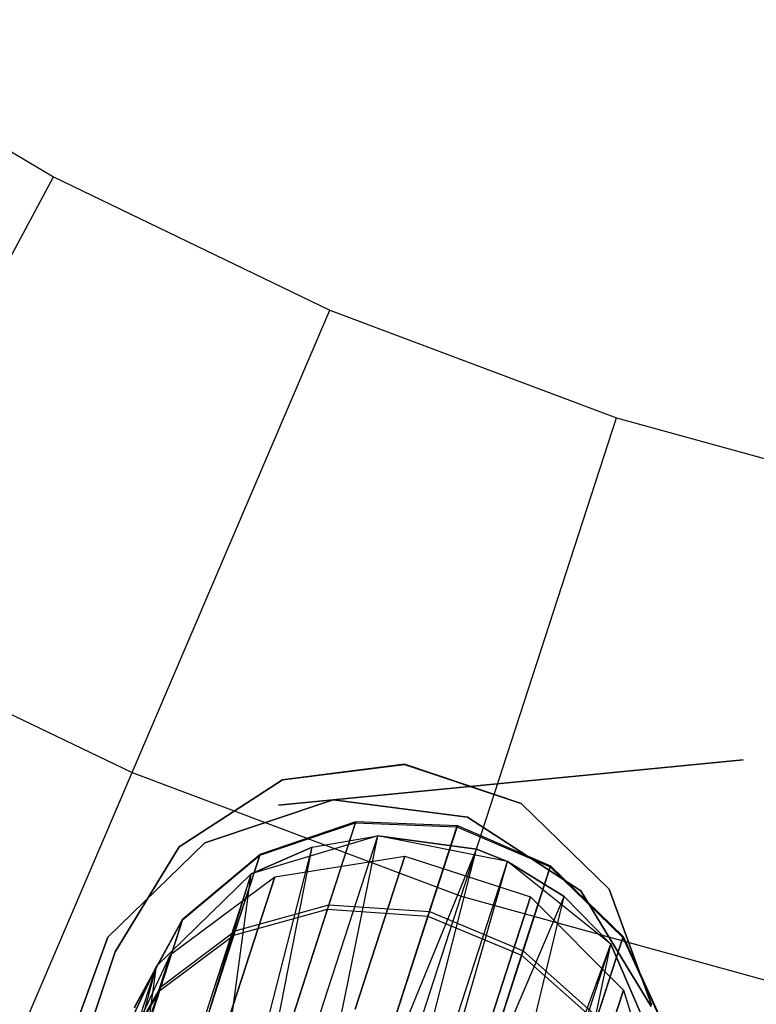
# Model space of a CAD drawing. Extents: x 0.3 to 7.1, y -3.38 to 3.38.
# Tile 146 of 256: x 3.1 to 3.36, y -1.39 to -1.03. Entities that reach past the tile are written whole.
import ezdxf

# ---------------------------------------------------------------- set-up
doc = ezdxf.new("R2010")
doc.units = 0
doc.header["$LTSCALE"] = 2.54
doc.layers.get('0').update_dxf_attribs({"linetype": 'CONTINUOUS'})

# ---------------------------------------------------------------- blocks, each defined once
blk = doc.blocks.new('SINGLES_AVVSTL_STL')
at = {"color": 0}
for p, q in [((3.01539, -1.03153, 5.4454), (3.1106, -1.08842, 5.4454)), ((3.01539, -1.03153, 5.4454), (3.1106, -1.08842, 5.4454)), ((3.02437, -1.24866, 5.30457), (3.1106, -1.08842, 5.4454)), ((3.02437, -1.24866, 5.30457), (3.1106, -1.08842, 5.4454)), ((3.1106, -1.08842, 5.4454), (3.21052, -1.13654, 5.4454)), ((3.1106, -1.08842, 5.4454), (3.21052, -1.13654, 5.4454)), ((3.139, -1.30386, 5.30457), (3.21052, -1.13654, 5.4454)), ((3.139, -1.30386, 5.30457), (3.21052, -1.13654, 5.4454)), ((3.21052, -1.13654, 5.4454), (3.31435, -1.17551, 5.4454)), ((3.21052, -1.13654, 5.4454), (3.31435, -1.17551, 5.4454)), ((3.25812, -1.34857, 5.30457), (3.31435, -1.17551, 5.4454)), ((3.25812, -1.34857, 5.30457), (3.31435, -1.17551, 5.4454)), ((3.31435, -1.17551, 5.4454), (3.42126, -1.20501, 5.4454)), ((3.31435, -1.17551, 5.4454), (3.42126, -1.20501, 5.4454)), ((3.02437, -1.24866, 5.30457), (3.139, -1.30386, 5.30457)), ((3.02437, -1.24866, 5.30457), (3.139, -1.30386, 5.30457)), ((3.3602, -1.29919, 61.72336), (3.19194, -1.31565, 61.72336)), ((3.19194, -1.31565, 61.52336), (3.3602, -1.29919, 61.52336)), ((3.21183, -1.31372, 61.72336), (3.3602, -1.29919, 61.72336)), ((3.21183, -1.31372, 61.52336), (3.3602, -1.29919, 61.52336)), ((3.19342, -1.30643, 54.83894), (3.23758, -1.30084, 54.83894)), ((3.23758, -1.30084, 54.63894), (3.19342, -1.30643, 54.63894)), ((3.23758, -1.30084, 54.63894), (3.19342, -1.30643, 54.63894)), ((3.19342, -1.30643, 54.83894), (3.23758, -1.30084, 54.83894)), ((3.19342, -1.30644, 20.47364), (3.23758, -1.30085, 20.47364)), ((3.23758, -1.30085, 20.27364), (3.19342, -1.30644, 20.27364)), ((3.23758, -1.30085, 20.27364), (3.19342, -1.30644, 20.27364)), ((3.19342, -1.30644, 20.47364), (3.23758, -1.30085, 20.47364)), ((3.23758, -1.30084, 54.83894), (3.27978, -1.31497, 54.83894)), ((3.27978, -1.31497, 54.63894), (3.23758, -1.30084, 54.63894)), ((3.23758, -1.30084, 54.63894), (3.23758, -1.30084, 54.83894)), ((3.23758, -1.30084, 54.63894), (3.23758, -1.30084, 54.83894)), ((3.27978, -1.31497, 54.63894), (3.23758, -1.30084, 54.63894)), ((3.23758, -1.30084, 54.83894), (3.27978, -1.31497, 54.83894)), ((3.23758, -1.30085, 20.47364), (3.27978, -1.31497, 20.47364)), ((3.27978, -1.31497, 20.27364), (3.23758, -1.30085, 20.27364)), ((3.23758, -1.30085, 20.27364), (3.23758, -1.30085, 20.47364)), ((3.23758, -1.30085, 20.27364), (3.23758, -1.30085, 20.47364)), ((3.27978, -1.31497, 20.27364), (3.23758, -1.30085, 20.27364)), ((3.23758, -1.30085, 20.47364), (3.27978, -1.31497, 20.47364)), ((3.07222, -1.4601, 5.1494), (3.139, -1.30386, 5.30457)), ((3.07222, -1.4601, 5.1494), (3.139, -1.30386, 5.30457)), ((3.139, -1.30386, 5.30457), (3.25812, -1.34857, 5.30457)), ((3.139, -1.30386, 5.30457), (3.25812, -1.34857, 5.30457)), ((3.15607, -1.33063, 54.83894), (3.19342, -1.30643, 54.83894)), ((3.19342, -1.30643, 54.63894), (3.15607, -1.33063, 54.63894)), ((3.19342, -1.30643, 54.63894), (3.15607, -1.33063, 54.63894)), ((3.15607, -1.33063, 54.83894), (3.19342, -1.30643, 54.83894)), ((3.15607, -1.33063, 20.47364), (3.19342, -1.30644, 20.47364)), ((3.19342, -1.30644, 20.27364), (3.15607, -1.33063, 20.27364)), ((3.19342, -1.30644, 20.27364), (3.15607, -1.33063, 20.27364)), ((3.15607, -1.33063, 20.47364), (3.19342, -1.30644, 20.47364)), ((3.19342, -1.30643, 54.63894), (3.19342, -1.30643, 54.83894)), ((3.19342, -1.30643, 54.63894), (3.19342, -1.30643, 54.83894)), ((3.19342, -1.30644, 20.27364), (3.19342, -1.30644, 20.47364)), ((3.19342, -1.30644, 20.27364), (3.19342, -1.30644, 20.47364)), ((3.16539, -1.32921, 61.72336), (3.21183, -1.31372, 61.72336)), ((3.21183, -1.31372, 61.52336), (3.16539, -1.32921, 61.52336)), ((3.21183, -1.31372, 61.52336), (3.16539, -1.32921, 61.52336)), ((3.16539, -1.32921, 61.72336), (3.21183, -1.31372, 61.72336)), ((3.21183, -1.31372, 61.72336), (3.19194, -1.31565, 61.72336)), ((3.19194, -1.31565, 61.52336), (3.21183, -1.31372, 61.52336)), ((3.21183, -1.31372, 61.72336), (3.26039, -1.31992, 61.72336)), ((3.26039, -1.31992, 61.52336), (3.21183, -1.31372, 61.52336)), ((3.21183, -1.31372, 61.72336), (3.21183, -1.31372, 61.52336)), ((3.26039, -1.31992, 61.52336), (3.21183, -1.31372, 61.52336)), ((3.21183, -1.31372, 61.72336), (3.26039, -1.31992, 61.72336)), ((3.21183, -1.31372, 61.72336), (3.21183, -1.31372, 61.52336)), ((3.27978, -1.31497, 54.83894), (3.31168, -1.346, 54.83894)), ((3.31168, -1.346, 54.63894), (3.27978, -1.31497, 54.63894)), ((3.27978, -1.31497, 54.63894), (3.27978, -1.31497, 54.83894)), ((3.27978, -1.31497, 54.63894), (3.27978, -1.31497, 54.83894)), ((3.31168, -1.346, 54.63894), (3.27978, -1.31497, 54.63894)), ((3.27978, -1.31497, 54.83894), (3.31168, -1.346, 54.83894)), ((3.27978, -1.31497, 20.47364), (3.31168, -1.346, 20.47364)), ((3.31168, -1.346, 20.27364), (3.27978, -1.31497, 20.27364)), ((3.27978, -1.31497, 20.27364), (3.27978, -1.31497, 20.47364)), ((3.27978, -1.31497, 20.27364), (3.27978, -1.31497, 20.47364)), ((3.31168, -1.346, 20.27364), (3.27978, -1.31497, 20.27364)), ((3.27978, -1.31497, 20.47364), (3.31168, -1.346, 20.47364)), ((3.26039, -1.31992, 61.72336), (3.30146, -1.34657, 61.72336)), ((3.30146, -1.34657, 61.52336), (3.26039, -1.31992, 61.52336)), ((3.26039, -1.31992, 61.52336), (3.26039, -1.31992, 61.72336)), ((3.26039, -1.31992, 61.52336), (3.26039, -1.31992, 61.72336)), ((3.30146, -1.34657, 61.52336), (3.26039, -1.31992, 61.52336)), ((3.26039, -1.31992, 61.72336), (3.30146, -1.34657, 61.72336)), ((3.18525, -1.33371, 54.76616), (3.2199, -1.32196, 54.76956)), ((3.18525, -1.33371, 54.76616), (3.2199, -1.32196, 54.76956)), ((3.18536, -1.33335, 54.68663), (3.22003, -1.32157, 54.68344)), ((3.18536, -1.33335, 54.68663), (3.22003, -1.32157, 54.68344)), ((3.20974, -1.35323, 54.86556), (3.2199, -1.32196, 54.76956)), ((3.20974, -1.35323, 54.86556), (3.2199, -1.32196, 54.76956)), ((3.22003, -1.32157, 54.68344), (3.21026, -1.35163, 54.58784)), ((3.22003, -1.32157, 54.68344), (3.21026, -1.35163, 54.58784)), ((3.2199, -1.32196, 54.76956), (3.22003, -1.32157, 54.68344)), ((3.2199, -1.32196, 54.76956), (3.22003, -1.32157, 54.68344)), ((3.2199, -1.32196, 54.76956), (3.25659, -1.32343, 54.77109)), ((3.2199, -1.32196, 54.76956), (3.25659, -1.32343, 54.77109)), ((3.22003, -1.32157, 54.68344), (3.25672, -1.32303, 54.68199)), ((3.22003, -1.32157, 54.68344), (3.25672, -1.32303, 54.68199)), ((3.24607, -1.35579, 54.87044), (3.25659, -1.32343, 54.77109)), ((3.24607, -1.35579, 54.87044), (3.25659, -1.32343, 54.77109)), ((3.25672, -1.32303, 54.68199), (3.24661, -1.35413, 54.58307)), ((3.25672, -1.32303, 54.68199), (3.24661, -1.35413, 54.58307)), ((3.25659, -1.32343, 54.77109), (3.25672, -1.32303, 54.68199)), ((3.25659, -1.32343, 54.77109), (3.25672, -1.32303, 54.68199)), ((3.25659, -1.32343, 54.77109), (3.29036, -1.33792, 54.77057)), ((3.25659, -1.32343, 54.77109), (3.29036, -1.33792, 54.77057)), ((3.25672, -1.32303, 54.68199), (3.29048, -1.33753, 54.68248)), ((3.25672, -1.32303, 54.68199), (3.29048, -1.33753, 54.68248)), ((3.1701, -1.50467, 61.33123), (3.22793, -1.32674, 61.33122)), ((3.1701, -1.50467, 61.33123), (3.22793, -1.32674, 61.33122)), ((3.22793, -1.32674, 61.75081), (3.18206, -1.34043, 61.75081)), ((3.22793, -1.32674, 61.75081), (3.18206, -1.34043, 61.75081)), ((3.19051, -1.51, 61.32577), (3.22793, -1.32674, 61.33122)), ((3.19051, -1.51, 61.32577), (3.22793, -1.32674, 61.33122)), ((3.20416, -1.3308, 61.34243), (3.22793, -1.32674, 61.33122)), ((3.20416, -1.3308, 61.34243), (3.22793, -1.32674, 61.33122)), ((3.20416, -1.3308, 61.34243), (3.22793, -1.32674, 61.75081)), ((3.20416, -1.3308, 61.34243), (3.22793, -1.32674, 61.75081)), ((3.2749, -1.33594, 61.75081), (3.22793, -1.32674, 61.75081)), ((3.22793, -1.32674, 61.33122), (3.26366, -1.33152, 61.32472)), ((3.2749, -1.33594, 61.75081), (3.22793, -1.32674, 61.75081)), ((3.26366, -1.33152, 61.32472), (3.22793, -1.32674, 61.75081)), ((3.22793, -1.32674, 61.33122), (3.26366, -1.33152, 61.32472)), ((3.22793, -1.32674, 61.33122), (3.22793, -1.32674, 61.75081)), ((3.26366, -1.33152, 61.32472), (3.22793, -1.32674, 61.75081)), ((3.22793, -1.32674, 61.33122), (3.22793, -1.32674, 61.75081)), ((3.13027, -1.36331, 61.72336), (3.16539, -1.32921, 61.72336)), ((3.16539, -1.32921, 61.52336), (3.13027, -1.36331, 61.52336)), ((3.16539, -1.32921, 61.52336), (3.13027, -1.36331, 61.52336)), ((3.13027, -1.36331, 61.72336), (3.16539, -1.32921, 61.72336)), ((3.13291, -1.36863, 54.83894), (3.15607, -1.33063, 54.83894)), ((3.15607, -1.33063, 54.63894), (3.13291, -1.36863, 54.63894)), ((3.15607, -1.33063, 54.63894), (3.13291, -1.36863, 54.63894)), ((3.13291, -1.36863, 54.83894), (3.15607, -1.33063, 54.83894)), ((3.13291, -1.36863, 20.47364), (3.15607, -1.33063, 20.47364)), ((3.15607, -1.33063, 20.27364), (3.13291, -1.36863, 20.27364)), ((3.15607, -1.33063, 20.27364), (3.13291, -1.36863, 20.27364)), ((3.13291, -1.36863, 20.47364), (3.15607, -1.33063, 20.47364)), ((3.15607, -1.33063, 54.63894), (3.15607, -1.33063, 54.83894)), ((3.15607, -1.33063, 54.63894), (3.15607, -1.33063, 54.83894)), ((3.15607, -1.33063, 20.27364), (3.15607, -1.33063, 20.47364)), ((3.15607, -1.33063, 20.27364), (3.15607, -1.33063, 20.47364)), ((3.1602, -1.50253, 61.3357), (3.20416, -1.3308, 61.34243)), ((3.1602, -1.50253, 61.3357), (3.20416, -1.3308, 61.34243)), ((3.16539, -1.32921, 61.52336), (3.16539, -1.32921, 61.72336)), ((3.16539, -1.32921, 61.52336), (3.16539, -1.32921, 61.72336)), ((3.1701, -1.50467, 61.33123), (3.20416, -1.3308, 61.34243)), ((3.1701, -1.50467, 61.33123), (3.20416, -1.3308, 61.34243)), ((3.18206, -1.34043, 61.35841), (3.20416, -1.3308, 61.34243)), ((3.20416, -1.3308, 61.34243), (3.18206, -1.34043, 61.75081)), ((3.20416, -1.3308, 61.34243), (3.18206, -1.34043, 61.75081)), ((3.18206, -1.34043, 61.35841), (3.20416, -1.3308, 61.34243)), ((3.19051, -1.51, 61.32577), (3.26366, -1.33152, 61.32472)), ((3.19051, -1.51, 61.32577), (3.26366, -1.33152, 61.32472)), ((3.21571, -1.51811, 61.32545), (3.26366, -1.33152, 61.32472)), ((3.21571, -1.51811, 61.32545), (3.26366, -1.33152, 61.32472)), ((3.26366, -1.33152, 61.32472), (3.2749, -1.33594, 61.32545)), ((3.2749, -1.33594, 61.75081), (3.26366, -1.33152, 61.32472)), ((3.26366, -1.33152, 61.32472), (3.2749, -1.33594, 61.32545)), ((3.2749, -1.33594, 61.75081), (3.26366, -1.33152, 61.32472)), ((3.15731, -1.35709, 54.76136), (3.18525, -1.33371, 54.76616)), ((3.15731, -1.35709, 54.76136), (3.18525, -1.33371, 54.76616)), ((3.15741, -1.35678, 54.69113), (3.18536, -1.33335, 54.68663)), ((3.15741, -1.35678, 54.69113), (3.18536, -1.33335, 54.68663)), ((3.17586, -1.36259, 54.85482), (3.18525, -1.33371, 54.76616)), ((3.17586, -1.36259, 54.85482), (3.18525, -1.33371, 54.76616)), ((3.18536, -1.33335, 54.68663), (3.17634, -1.36111, 54.59835)), ((3.18536, -1.33335, 54.68663), (3.17634, -1.36111, 54.59835)), ((3.18525, -1.33371, 54.76616), (3.18536, -1.33335, 54.68663)), ((3.18525, -1.33371, 54.76616), (3.18536, -1.33335, 54.68663)), ((3.19067, -1.34156, 20.28282), (3.23768, -1.33404, 20.27784)), ((3.19067, -1.34156, 20.40604), (3.23768, -1.33404, 20.41103)), ((3.19067, -1.34156, 20.28282), (3.23768, -1.33404, 20.27784)), ((3.19067, -1.34156, 20.40604), (3.23768, -1.33404, 20.41103)), ((3.23768, -1.33404, 20.27784), (3.2197, -1.38938, 20.15803)), ((3.23768, -1.33404, 20.27784), (3.2197, -1.38938, 20.15803)), ((3.2197, -1.38938, 20.53083), (3.23768, -1.33404, 20.41103)), ((3.2197, -1.38938, 20.53083), (3.23768, -1.33404, 20.41103)), ((3.23768, -1.33404, 20.27784), (3.2832, -1.34883, 20.27784)), ((3.23768, -1.33404, 20.41103), (3.23768, -1.33404, 20.27784)), ((3.23768, -1.33404, 20.41103), (3.23768, -1.33404, 20.27784)), ((3.23768, -1.33404, 20.41103), (3.2832, -1.34883, 20.41103)), ((3.23768, -1.33404, 20.27784), (3.2832, -1.34883, 20.27784)), ((3.23768, -1.33404, 20.41103), (3.2832, -1.34883, 20.41103)), ((3.21571, -1.51811, 61.32545), (3.2749, -1.33594, 61.32545)), ((3.21571, -1.51811, 61.32545), (3.2749, -1.33594, 61.32545)), ((3.22192, -1.52037, 61.32648), (3.2749, -1.33594, 61.32545)), ((3.22192, -1.52037, 61.32648), (3.2749, -1.33594, 61.32545)), ((3.31222, -1.36591, 61.75081), (3.2749, -1.33594, 61.75081)), ((3.2749, -1.33594, 61.32545), (3.29538, -1.34866, 61.33122)), ((3.29538, -1.34866, 61.33122), (3.2749, -1.33594, 61.75081)), ((3.31222, -1.36591, 61.75081), (3.2749, -1.33594, 61.75081)), ((3.29538, -1.34866, 61.33122), (3.2749, -1.33594, 61.75081)), ((3.2749, -1.33594, 61.32545), (3.29538, -1.34866, 61.33122)), ((3.2749, -1.33594, 61.32545), (3.2749, -1.33594, 61.75081)), ((3.2749, -1.33594, 61.32545), (3.2749, -1.33594, 61.75081)), ((3.27996, -1.36992, 54.86879), (3.29036, -1.33792, 54.77057)), ((3.27996, -1.36992, 54.86879), (3.29036, -1.33792, 54.77057)), ((3.29048, -1.33753, 54.68248), (3.28049, -1.36828, 54.58468)), ((3.29048, -1.33753, 54.68248), (3.28049, -1.36828, 54.58468)), ((3.29036, -1.33792, 54.77057), (3.29048, -1.33753, 54.68248)), ((3.29036, -1.33792, 54.77057), (3.29048, -1.33753, 54.68248)), ((3.29036, -1.33792, 54.77057), (3.31664, -1.36348, 54.76807)), ((3.29036, -1.33792, 54.77057), (3.31664, -1.36348, 54.76807)), ((3.29048, -1.33753, 54.68248), (3.31676, -1.36311, 54.68483)), ((3.29048, -1.33753, 54.68248), (3.31676, -1.36311, 54.68483)), ((3.18206, -1.34043, 61.35841), (3.13073, -1.49837, 61.35842)), ((3.18206, -1.34043, 61.35841), (3.13073, -1.49837, 61.35842)), ((3.13385, -1.49861, 61.35514), (3.18206, -1.34043, 61.35841)), ((3.13385, -1.49861, 61.35514), (3.18206, -1.34043, 61.35841)), ((3.18206, -1.34043, 61.75081), (3.14781, -1.37386, 61.75081)), ((3.14781, -1.37386, 61.40079), (3.18206, -1.34043, 61.35841)), ((3.18206, -1.34043, 61.75081), (3.14781, -1.37386, 61.75081)), ((3.14781, -1.37386, 61.40079), (3.18206, -1.34043, 61.35841)), ((3.15295, -1.36966, 20.29165), (3.19067, -1.34156, 20.28282)), ((3.15295, -1.36966, 20.39721), (3.19067, -1.34156, 20.40604)), ((3.15295, -1.36966, 20.29165), (3.19067, -1.34156, 20.28282)), ((3.15295, -1.36966, 20.39721), (3.19067, -1.34156, 20.40604)), ((3.1602, -1.50253, 61.3357), (3.18206, -1.34043, 61.35841)), ((3.1602, -1.50253, 61.3357), (3.18206, -1.34043, 61.35841)), ((3.19067, -1.34156, 20.28282), (3.17404, -1.39276, 20.17199)), ((3.19067, -1.34156, 20.28282), (3.17404, -1.39276, 20.17199)), ((3.17404, -1.39276, 20.51688), (3.19067, -1.34156, 20.40604)), ((3.17404, -1.39276, 20.51688), (3.19067, -1.34156, 20.40604)), ((3.18206, -1.34043, 61.35841), (3.18206, -1.34043, 61.75081)), ((3.18206, -1.34043, 61.35841), (3.18206, -1.34043, 61.75081)), ((3.19067, -1.34156, 20.40604), (3.19067, -1.34156, 20.28282)), ((3.19067, -1.34156, 20.40604), (3.19067, -1.34156, 20.28282)), ((3.31168, -1.346, 54.83894), (3.32695, -1.3878, 54.83894)), ((3.32695, -1.3878, 54.63894), (3.31168, -1.346, 54.63894)), ((3.31168, -1.346, 54.63894), (3.31168, -1.346, 54.83894)), ((3.31168, -1.346, 54.63894), (3.31168, -1.346, 54.83894)), ((3.32695, -1.3878, 54.63894), (3.31168, -1.346, 54.63894)), ((3.31168, -1.346, 54.83894), (3.32695, -1.3878, 54.83894)), ((3.31168, -1.346, 20.47364), (3.32695, -1.3878, 20.47364)), ((3.32695, -1.3878, 20.27364), (3.31168, -1.346, 20.27364)), ((3.31168, -1.346, 20.27364), (3.31168, -1.346, 20.47364)), ((3.31168, -1.346, 20.27364), (3.31168, -1.346, 20.47364)), ((3.32695, -1.3878, 20.27364), (3.31168, -1.346, 20.27364)), ((3.31168, -1.346, 20.47364), (3.32695, -1.3878, 20.47364)), ((3.20562, -1.51017, 5.1494), (3.25812, -1.34857, 5.30457)), ((3.20562, -1.51017, 5.1494), (3.25812, -1.34857, 5.30457)), ((3.22192, -1.52037, 61.32648), (3.29538, -1.34866, 61.33122)), ((3.22192, -1.52037, 61.32648), (3.29538, -1.34866, 61.33122)), ((3.25114, -1.53269, 61.33827), (3.29538, -1.34866, 61.33122)), ((3.25114, -1.53269, 61.33827), (3.29538, -1.34866, 61.33122)), ((3.25812, -1.34857, 5.30457), (3.38077, -1.38242, 5.30457)), ((3.25812, -1.34857, 5.30457), (3.38077, -1.38242, 5.30457)), ((3.2832, -1.34883, 20.27784), (3.26522, -1.40417, 20.15803)), ((3.2832, -1.34883, 20.27784), (3.26522, -1.40417, 20.15803)), ((3.26522, -1.40417, 20.53083), (3.2832, -1.34883, 20.41103)), ((3.26522, -1.40417, 20.53083), (3.2832, -1.34883, 20.41103)), ((3.2832, -1.34883, 20.27784), (3.31681, -1.38254, 20.28282)), ((3.2832, -1.34883, 20.41103), (3.2832, -1.34883, 20.27784)), ((3.2832, -1.34883, 20.41103), (3.2832, -1.34883, 20.27784)), ((3.2832, -1.34883, 20.41103), (3.31681, -1.38254, 20.40604)), ((3.2832, -1.34883, 20.27784), (3.31681, -1.38254, 20.28282)), ((3.2832, -1.34883, 20.41103), (3.31681, -1.38254, 20.40604)), ((3.29538, -1.34866, 61.33122), (3.31222, -1.36591, 61.34243)), ((3.29538, -1.34866, 61.33122), (3.31222, -1.36591, 61.34243)), ((3.29538, -1.34866, 61.33122), (3.31222, -1.36591, 61.75081)), ((3.29538, -1.34866, 61.33122), (3.31222, -1.36591, 61.75081)), ((3.30146, -1.34657, 61.72336), (3.32689, -1.3884, 61.72336)), ((3.32689, -1.3884, 61.52336), (3.30146, -1.34657, 61.52336)), ((3.30146, -1.34657, 61.52336), (3.30146, -1.34657, 61.72336)), ((3.30146, -1.34657, 61.52336), (3.30146, -1.34657, 61.72336)), ((3.32689, -1.3884, 61.52336), (3.30146, -1.34657, 61.52336)), ((3.30146, -1.34657, 61.72336), (3.32689, -1.3884, 61.72336)), ((3.17634, -1.36111, 54.59835), (3.21026, -1.35163, 54.58784)), ((3.17634, -1.36111, 54.59835), (3.21026, -1.35163, 54.58784)), ((3.21026, -1.35163, 54.58784), (3.19087, -1.41131, 54.50856)), ((3.21026, -1.35163, 54.58784), (3.19087, -1.41131, 54.50856)), ((3.21026, -1.35163, 54.58784), (3.24661, -1.35413, 54.58307)), ((3.21026, -1.35163, 54.58784), (3.24661, -1.35413, 54.58307)), ((3.17586, -1.36259, 54.85482), (3.20974, -1.35323, 54.86556)), ((3.17586, -1.36259, 54.85482), (3.20974, -1.35323, 54.86556)), ((3.19011, -1.41366, 54.94391), (3.20974, -1.35323, 54.86556)), ((3.19011, -1.41366, 54.94391), (3.20974, -1.35323, 54.86556)), ((3.20974, -1.35323, 54.86556), (3.24607, -1.35579, 54.87044)), ((3.20974, -1.35323, 54.86556), (3.24607, -1.35579, 54.87044)), ((3.22576, -1.41831, 54.95151), (3.24607, -1.35579, 54.87044)), ((3.22576, -1.41831, 54.95151), (3.24607, -1.35579, 54.87044)), ((3.24661, -1.35413, 54.58307), (3.22655, -1.41589, 54.50104)), ((3.24661, -1.35413, 54.58307), (3.22655, -1.41589, 54.50104)), ((3.24607, -1.35579, 54.87044), (3.27996, -1.36992, 54.86879)), ((3.24607, -1.35579, 54.87044), (3.27996, -1.36992, 54.86879)), ((3.24661, -1.35413, 54.58307), (3.28049, -1.36828, 54.58468)), ((3.24661, -1.35413, 54.58307), (3.28049, -1.36828, 54.58468)), ((3.13986, -1.38895, 54.75582), (3.15731, -1.35709, 54.76136)), ((3.13986, -1.38895, 54.75582), (3.15731, -1.35709, 54.76136)), ((3.13994, -1.38868, 54.69634), (3.15741, -1.35678, 54.69113)), ((3.13994, -1.38868, 54.69634), (3.15741, -1.35678, 54.69113)), ((3.14902, -1.3826, 54.83967), (3.15731, -1.35709, 54.76136)), ((3.14902, -1.3826, 54.83967), (3.15731, -1.35709, 54.76136)), ((3.15741, -1.35678, 54.69113), (3.14945, -1.38129, 54.61317)), ((3.15741, -1.35678, 54.69113), (3.14945, -1.38129, 54.61317)), ((3.15731, -1.35709, 54.76136), (3.15741, -1.35678, 54.69113)), ((3.15731, -1.35709, 54.76136), (3.15741, -1.35678, 54.69113)), ((3.11342, -1.40927, 61.72336), (3.13027, -1.36331, 61.72336)), ((3.13027, -1.36331, 61.52336), (3.11342, -1.40927, 61.52336)), ((3.13027, -1.36331, 61.52336), (3.11342, -1.40927, 61.52336)), ((3.11342, -1.40927, 61.72336), (3.13027, -1.36331, 61.72336)), ((3.13027, -1.36331, 61.52336), (3.13027, -1.36331, 61.72336)), ((3.13027, -1.36331, 61.52336), (3.13027, -1.36331, 61.72336)), ((3.14902, -1.3826, 54.83967), (3.17586, -1.36259, 54.85482)), ((3.14902, -1.3826, 54.83967), (3.17586, -1.36259, 54.85482)), ((3.14945, -1.38129, 54.61317), (3.17634, -1.36111, 54.59835)), ((3.14945, -1.38129, 54.61317), (3.17634, -1.36111, 54.59835)), ((3.15773, -1.41839, 54.92718), (3.17586, -1.36259, 54.85482)), ((3.15773, -1.41839, 54.92718), (3.17586, -1.36259, 54.85482)), ((3.17634, -1.36111, 54.59835), (3.15843, -1.41622, 54.52513)), ((3.17634, -1.36111, 54.59835), (3.15843, -1.41622, 54.52513)), ((3.30682, -1.39371, 54.86085), (3.31664, -1.36348, 54.76807)), ((3.30682, -1.39371, 54.86085), (3.31664, -1.36348, 54.76807)), ((3.31676, -1.36311, 54.68483), (3.30732, -1.39216, 54.59245)), ((3.31676, -1.36311, 54.68483), (3.30732, -1.39216, 54.59245)), ((3.31664, -1.36348, 54.76807), (3.31676, -1.36311, 54.68483)), ((3.31664, -1.36348, 54.76807), (3.31676, -1.36311, 54.68483)), ((3.31664, -1.36348, 54.76807), (3.3319, -1.39665, 54.7639)), ((3.31664, -1.36348, 54.76807), (3.3319, -1.39665, 54.7639)), ((3.31676, -1.36311, 54.68483), (3.332, -1.39632, 54.68875)), ((3.31676, -1.36311, 54.68483), (3.332, -1.39632, 54.68875)), ((3.25114, -1.53269, 61.33827), (3.31222, -1.36591, 61.34243)), ((3.25114, -1.53269, 61.33827), (3.31222, -1.36591, 61.34243)), ((3.2571, -1.53562, 61.34244), (3.31222, -1.36591, 61.34243)), ((3.2571, -1.53562, 61.34244), (3.31222, -1.36591, 61.34243)), ((3.27457, -1.54557, 61.36034), (3.31222, -1.36591, 61.34243)), ((3.27457, -1.54557, 61.36034), (3.31222, -1.36591, 61.34243)), ((3.33133, -1.40979, 61.75081), (3.31222, -1.36591, 61.75081)), ((3.31222, -1.36591, 61.34243), (3.33133, -1.40979, 61.37825)), ((3.31222, -1.36591, 61.34243), (3.33133, -1.40979, 61.37825)), ((3.31222, -1.36591, 61.34243), (3.31222, -1.36591, 61.75081)), ((3.33133, -1.40979, 61.75081), (3.31222, -1.36591, 61.75081)), ((3.31222, -1.36591, 61.34243), (3.31222, -1.36591, 61.75081)), ((3.10272, -1.45886, 54.83894), (3.13291, -1.36863, 54.83894)), ((3.13291, -1.36863, 54.63894), (3.10272, -1.45886, 54.63894)), ((3.10272, -1.45886, 54.83894), (3.13291, -1.36863, 54.83894)), ((3.13291, -1.36863, 54.63894), (3.10272, -1.45886, 54.63894)), ((3.10272, -1.45887, 20.47364), (3.13291, -1.36863, 20.47364)), ((3.13291, -1.36863, 20.27364), (3.10272, -1.45887, 20.27364)), ((3.10272, -1.45887, 20.47364), (3.13291, -1.36863, 20.47364)), ((3.13291, -1.36863, 20.27364), (3.10272, -1.45887, 20.27364)), ((3.13291, -1.36863, 54.63894), (3.13291, -1.36863, 54.83894)), ((3.13291, -1.36863, 54.63894), (3.13291, -1.36863, 54.83894)), ((3.13291, -1.36863, 20.27364), (3.13291, -1.36863, 20.47364)), ((3.13291, -1.36863, 20.27364), (3.13291, -1.36863, 20.47364)), ((3.13316, -1.41192, 20.30231), (3.15295, -1.36966, 20.29165)), ((3.13316, -1.41192, 20.38656), (3.15295, -1.36966, 20.39721)), ((3.13316, -1.41192, 20.30231), (3.15295, -1.36966, 20.29165)), ((3.13316, -1.41192, 20.38656), (3.15295, -1.36966, 20.39721)), ((3.15295, -1.36966, 20.29165), (3.1387, -1.41353, 20.1967)), ((3.15295, -1.36966, 20.29165), (3.1387, -1.41353, 20.1967)), ((3.1387, -1.41353, 20.49216), (3.15295, -1.36966, 20.39721)), ((3.1387, -1.41353, 20.49216), (3.15295, -1.36966, 20.39721)), ((3.15295, -1.36966, 20.39721), (3.15295, -1.36966, 20.29165)), ((3.15295, -1.36966, 20.39721), (3.15295, -1.36966, 20.29165)), ((3.25987, -1.43173, 54.94895), (3.27996, -1.36992, 54.86879)), ((3.25987, -1.43173, 54.94895), (3.27996, -1.36992, 54.86879)), ((3.28049, -1.36828, 54.58468), (3.26065, -1.42934, 54.50357)), ((3.28049, -1.36828, 54.58468), (3.26065, -1.42934, 54.50357)), ((3.27996, -1.36992, 54.86879), (3.30682, -1.39371, 54.86085)), ((3.27996, -1.36992, 54.86879), (3.30682, -1.39371, 54.86085)), ((3.28049, -1.36828, 54.58468), (3.30732, -1.39216, 54.59245)), ((3.28049, -1.36828, 54.58468), (3.30732, -1.39216, 54.59245)), ((3.10663, -1.5006, 61.40081), (3.14781, -1.37386, 61.40079)), ((3.10663, -1.5006, 61.40081), (3.14781, -1.37386, 61.40079)), ((3.11411, -1.49866, 61.38237), (3.14781, -1.37386, 61.40079)), ((3.11411, -1.49866, 61.38237), (3.14781, -1.37386, 61.40079)), ((3.13073, -1.49837, 61.35842), (3.14781, -1.37386, 61.40079)), ((3.13073, -1.49837, 61.35842), (3.14781, -1.37386, 61.40079)), ((3.13302, -1.41938, 61.75081), (3.14781, -1.37386, 61.40079)), ((3.13302, -1.41938, 61.75081), (3.14781, -1.37386, 61.40079)), ((3.14781, -1.37386, 61.75081), (3.13765, -1.39572, 61.75081)), ((3.13765, -1.39572, 61.75081), (3.14781, -1.37386, 61.40079)), ((3.13765, -1.39572, 61.75081), (3.14781, -1.37386, 61.40079)), ((3.14781, -1.37386, 61.75081), (3.13765, -1.39572, 61.75081)), ((3.14781, -1.37386, 61.40079), (3.14781, -1.37386, 61.75081)), ((3.14781, -1.37386, 61.40079), (3.14781, -1.37386, 61.75081)), ((3.1332, -1.40944, 54.6303), (3.14945, -1.38129, 54.61317)), ((3.1332, -1.40944, 54.6303), (3.14945, -1.38129, 54.61317)), ((3.14945, -1.38129, 54.61317), (3.13363, -1.42996, 54.5485)), ((3.14945, -1.38129, 54.61317), (3.13363, -1.42996, 54.5485)), ((3.13284, -1.41055, 54.82215), (3.14902, -1.3826, 54.83967)), ((3.13284, -1.41055, 54.82215), (3.14902, -1.3826, 54.83967)), ((3.13301, -1.43188, 54.90357), (3.14902, -1.3826, 54.83967)), ((3.13301, -1.43188, 54.90357), (3.14902, -1.3826, 54.83967)), ((3.31681, -1.38254, 20.28282), (3.30017, -1.43374, 20.17199)), ((3.31681, -1.38254, 20.28282), (3.30017, -1.43374, 20.17199)), ((3.30017, -1.43374, 20.51688), (3.31681, -1.38254, 20.40604)), ((3.30017, -1.43374, 20.51688), (3.31681, -1.38254, 20.40604)), ((3.31681, -1.38254, 20.28282), (3.3308, -1.42745, 20.29165)), ((3.31681, -1.38254, 20.40604), (3.31681, -1.38254, 20.28282)), ((3.31681, -1.38254, 20.40604), (3.31681, -1.38254, 20.28282)), ((3.31681, -1.38254, 20.40604), (3.3308, -1.42745, 20.39721)), ((3.31681, -1.38254, 20.28282), (3.3308, -1.42745, 20.29165)), ((3.31681, -1.38254, 20.40604), (3.3308, -1.42745, 20.39721))]:
    blk.add_line(p, q, dxfattribs=at)

msp = doc.modelspace()

# ---------------------------------------------------------------- block references
at = {"color": 0}
msp.add_blockref('SINGLES_AVVSTL_STL', (0, 0), dxfattribs=at)

doc.saveas('drawing.dxf')
